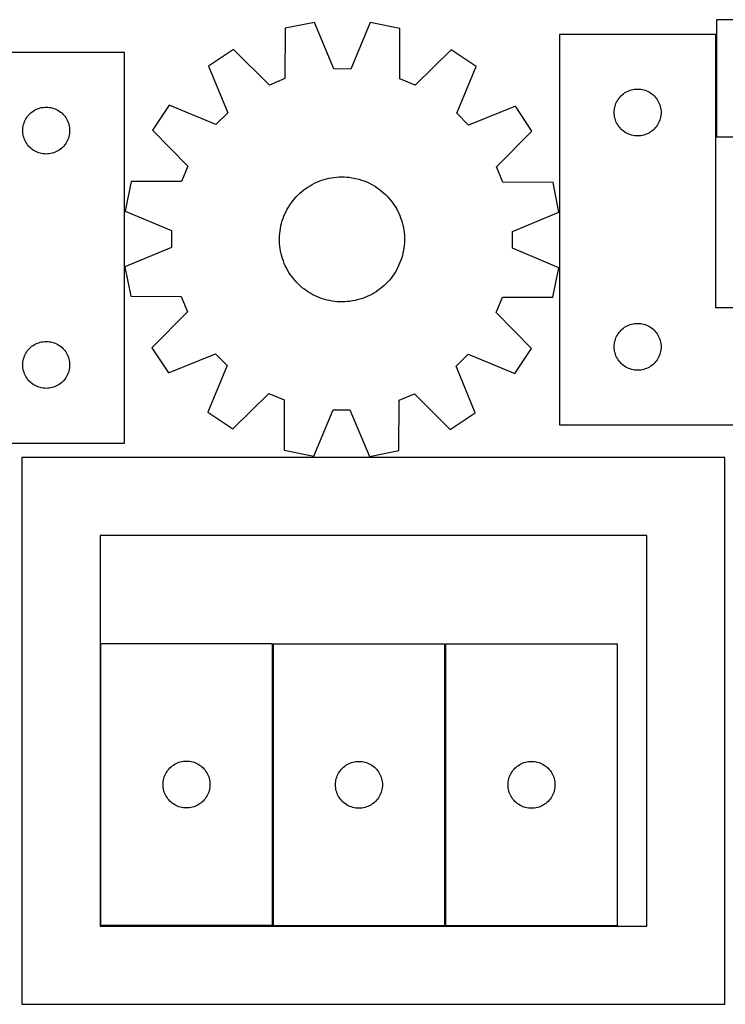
# Model space of a CAD drawing. Header units: millimetres. Extents: x 7 to 1243, y 7 to 2493.
# Tile 19 of 21: x 549 to 820, y 2115 to 2493. Entities that reach past the tile are written whole.
import ezdxf

# ---------------------------------------------------------------- set-up
doc = ezdxf.new("R2010")
doc.units = ezdxf.units.MM
doc.layers.add('CUT', color=7, linetype='CONTINUOUS', true_color=0x000000)

msp = doc.modelspace()

# ---------------------------------------------------------------- linework, layer by layer
at = {"layer": 'CUT'}
for p, q in [((662.156224, 2492.378177), (650.836878, 2490.151549)), ((669.59501, 2474.486646), (662.156224, 2492.378177)), ((683.539384, 2492.332856), (676.024824, 2474.473018)), ((694.84919, 2490.058266), (683.539384, 2492.332856)), ((996.457941, 2493.419501), (816.457941, 2493.419501)), ((816.457941, 2493.419501), (816.457941, 2448.419501)), ((650.836878, 2490.151549), (650.728993, 2470.775513)), ((694.87494, 2470.681947), (694.84919, 2490.058266)), ((816.220456, 2487.788882), (756.220456, 2487.788882)), ((756.220456, 2487.788882), (756.220456, 2337.788882)), ((816.220456, 2382.788882), (816.220456, 2487.788882)), ((589.08227, 2480.823797), (409.08227, 2480.823797)), ((589.08227, 2330.823797), (589.08227, 2480.823797)), ((631.06407, 2482.010439), (621.458451, 2475.621576)), ((644.783405, 2468.32752), (631.06407, 2482.010439)), ((714.587311, 2481.833414), (700.810098, 2468.208773)), ((724.165761, 2475.403891), (714.587311, 2481.833414)), ((621.458451, 2475.621576), (628.773667, 2457.679167)), ((676.024824, 2474.473018), (669.59501, 2474.486646)), ((716.774555, 2457.492652), (724.165761, 2475.403891)), ((650.728993, 2470.775513), (644.783405, 2468.32752)), ((700.810098, 2468.208773), (694.87494, 2470.681947)), ((781.720456, 2465.58311), (782.239858, 2465.860736)), ((782.239858, 2465.860736), (782.776306, 2466.103798)), ((782.776306, 2466.103798), (783.327501, 2466.311253)), ((783.327501, 2466.311253), (783.891085, 2466.482214)), ((783.891085, 2466.482214), (784.464644, 2466.615949)), ((784.464644, 2466.615949), (785.045721, 2466.711886)), ((785.045721, 2466.711886), (785.631828, 2466.769612)), ((785.631828, 2466.769612), (786.220456, 2466.788882)), ((786.220456, 2466.788882), (786.809085, 2466.769612)), ((786.809085, 2466.769612), (787.395192, 2466.711886)), ((787.395192, 2466.711886), (787.976269, 2466.615949)), ((787.976269, 2466.615949), (788.549828, 2466.482214)), ((788.549828, 2466.482214), (789.113412, 2466.311253)), ((789.113412, 2466.311253), (789.664607, 2466.103798)), ((789.664607, 2466.103798), (790.201055, 2465.860736)), ((790.201055, 2465.860736), (790.720456, 2465.58311)), ((778.148602, 2461.76948), (778.426228, 2462.288882)), ((778.426228, 2462.288882), (778.73723, 2462.789014)), ((778.73723, 2462.789014), (779.080276, 2463.267735)), ((779.080276, 2463.267735), (779.453898, 2463.722994)), ((779.453898, 2463.722994), (779.856495, 2464.152843)), ((779.856495, 2464.152843), (780.286344, 2464.55544)), ((780.286344, 2464.55544), (780.741604, 2464.929062)), ((780.741604, 2464.929062), (781.220324, 2465.272108)), ((781.220324, 2465.272108), (781.720456, 2465.58311)), ((790.720456, 2465.58311), (791.220589, 2465.272108)), ((791.220589, 2465.272108), (791.699309, 2464.929062)), ((791.699309, 2464.929062), (792.154569, 2464.55544)), ((792.154569, 2464.55544), (792.584417, 2464.152843)), ((792.584417, 2464.152843), (792.987015, 2463.722994)), ((792.987015, 2463.722994), (793.360637, 2463.267735)), ((793.360637, 2463.267735), (793.703683, 2462.789014)), ((793.703683, 2462.789014), (794.014685, 2462.288882)), ((794.014685, 2462.288882), (794.292311, 2461.76948)), ((553.603417, 2457.963978), (554.082138, 2458.307024)), ((554.082138, 2458.307024), (554.58227, 2458.618026)), ((554.58227, 2458.618026), (555.101672, 2458.895652)), ((555.101672, 2458.895652), (555.638119, 2459.138713)), ((555.638119, 2459.138713), (556.189315, 2459.346169)), ((556.189315, 2459.346169), (556.752898, 2459.51713)), ((556.752898, 2459.51713), (557.326457, 2459.650865)), ((557.326457, 2459.650865), (557.907534, 2459.746801)), ((557.907534, 2459.746801), (558.493642, 2459.804528)), ((558.493642, 2459.804528), (559.08227, 2459.823797)), ((559.08227, 2459.823797), (559.670898, 2459.804528)), ((559.670898, 2459.804528), (560.257006, 2459.746801)), ((560.257006, 2459.746801), (560.838083, 2459.650865)), ((560.838083, 2459.650865), (561.411641, 2459.51713)), ((561.411641, 2459.51713), (561.975225, 2459.346169)), ((561.975225, 2459.346169), (562.526421, 2459.138713)), ((562.526421, 2459.138713), (563.062868, 2458.895652)), ((563.062868, 2458.895652), (563.58227, 2458.618026)), ((563.58227, 2458.618026), (564.082402, 2458.307024)), ((564.082402, 2458.307024), (564.561123, 2457.963978)), ((606.306227, 2460.533445), (599.876704, 2450.954995)), ((624.217466, 2453.142239), (606.306227, 2460.533445)), ((739.253892, 2460.251667), (721.311483, 2452.936451)), ((745.642755, 2450.646048), (739.253892, 2460.251667)), ((777.220456, 2457.788882), (777.239726, 2458.37751)), ((777.239726, 2458.37751), (777.297453, 2458.963618)), ((777.297453, 2458.963618), (777.393389, 2459.544695)), ((777.393389, 2459.544695), (777.527124, 2460.118253)), ((777.527124, 2460.118253), (777.698085, 2460.681837)), ((777.698085, 2460.681837), (777.905541, 2461.233033)), ((777.905541, 2461.233033), (778.148602, 2461.76948)), ((794.292311, 2461.76948), (794.535372, 2461.233033)), ((794.535372, 2461.233033), (794.742828, 2460.681837)), ((794.742828, 2460.681837), (794.913789, 2460.118253)), ((794.913789, 2460.118253), (795.047524, 2459.544695)), ((795.047524, 2459.544695), (795.14346, 2458.963618)), ((795.14346, 2458.963618), (795.201187, 2458.37751)), ((795.201187, 2458.37751), (795.220456, 2457.788882)), ((550.767354, 2454.267948), (551.010415, 2454.804396)), ((551.010415, 2454.804396), (551.288041, 2455.323797)), ((551.288041, 2455.323797), (551.599043, 2455.82393)), ((551.599043, 2455.82393), (551.94209, 2456.30265)), ((551.94209, 2456.30265), (552.315712, 2456.75791)), ((552.315712, 2456.75791), (552.718309, 2457.187759)), ((552.718309, 2457.187759), (553.148157, 2457.590356)), ((553.148157, 2457.590356), (553.603417, 2457.963978)), ((564.561123, 2457.963978), (565.016382, 2457.590356)), ((565.016382, 2457.590356), (565.446231, 2457.187759)), ((565.446231, 2457.187759), (565.848828, 2456.75791)), ((565.848828, 2456.75791), (566.22245, 2456.30265)), ((566.22245, 2456.30265), (566.565496, 2455.82393)), ((566.565496, 2455.82393), (566.876498, 2455.323797)), ((566.876498, 2455.323797), (567.154124, 2454.804396)), ((567.154124, 2454.804396), (567.397186, 2454.267948)), ((628.773667, 2457.679167), (624.217466, 2453.142239)), ((721.311483, 2452.936451), (716.774555, 2457.492652)), ((777.239726, 2457.200254), (777.220456, 2457.788882)), ((777.297453, 2456.614146), (777.239726, 2457.200254)), ((777.393389, 2456.033069), (777.297453, 2456.614146)), ((777.527124, 2455.45951), (777.393389, 2456.033069)), ((777.698085, 2454.895927), (777.527124, 2455.45951)), ((777.905541, 2454.344731), (777.698085, 2454.895927)), ((778.148602, 2453.808284), (777.905541, 2454.344731)), ((794.535372, 2454.344731), (794.292311, 2453.808284)), ((794.742828, 2454.895927), (794.535372, 2454.344731)), ((794.913789, 2455.45951), (794.742828, 2454.895927)), ((795.047524, 2456.033069), (794.913789, 2455.45951)), ((795.14346, 2456.614146), (795.047524, 2456.033069)), ((795.201187, 2457.200254), (795.14346, 2456.614146)), ((795.220456, 2457.788882), (795.201187, 2457.200254)), ((550.08227, 2450.823797), (550.101539, 2451.412426)), ((550.101539, 2450.235169), (550.08227, 2450.823797)), ((550.101539, 2451.412426), (550.159266, 2451.998533)), ((550.159266, 2451.998533), (550.255202, 2452.57961)), ((550.255202, 2452.57961), (550.388937, 2453.153169)), ((550.388937, 2453.153169), (550.559899, 2453.716753)), ((550.559899, 2453.716753), (550.767354, 2454.267948)), ((567.397186, 2454.267948), (567.604641, 2453.716753)), ((567.604641, 2453.716753), (567.775602, 2453.153169)), ((567.775602, 2453.153169), (567.909337, 2452.57961)), ((567.909337, 2452.57961), (568.005274, 2451.998533)), ((568.005274, 2451.998533), (568.063, 2451.412426)), ((568.063, 2451.412426), (568.08227, 2450.823797)), ((568.08227, 2450.823797), (568.063, 2450.235169)), ((599.876704, 2450.954995), (613.501345, 2437.177782)), ((731.959836, 2436.926713), (745.642755, 2450.646048)), ((778.426228, 2453.288882), (778.148602, 2453.808284)), ((778.73723, 2452.78875), (778.426228, 2453.288882)), ((779.080276, 2452.310029), (778.73723, 2452.78875)), ((779.453898, 2451.854769), (779.080276, 2452.310029)), ((779.856495, 2451.424921), (779.453898, 2451.854769)), ((780.286344, 2451.022324), (779.856495, 2451.424921)), ((780.741604, 2450.648702), (780.286344, 2451.022324)), ((781.220324, 2450.305655), (780.741604, 2450.648702)), ((791.699309, 2450.648702), (791.220589, 2450.305655)), ((792.154569, 2451.022324), (791.699309, 2450.648702)), ((792.584417, 2451.424921), (792.154569, 2451.022324)), ((792.987015, 2451.854769), (792.584417, 2451.424921)), ((793.360637, 2452.310029), (792.987015, 2451.854769)), ((793.703683, 2452.78875), (793.360637, 2452.310029)), ((794.014685, 2453.288882), (793.703683, 2452.78875)), ((794.292311, 2453.808284), (794.014685, 2453.288882)), ((550.159266, 2449.649062), (550.101539, 2450.235169)), ((550.255202, 2449.067985), (550.159266, 2449.649062)), ((550.388937, 2448.494426), (550.255202, 2449.067985)), ((550.559899, 2447.930842), (550.388937, 2448.494426)), ((550.767354, 2447.379647), (550.559899, 2447.930842)), ((551.010415, 2446.843199), (550.767354, 2447.379647)), ((551.288041, 2446.323797), (551.010415, 2446.843199)), ((567.154124, 2446.843199), (566.876498, 2446.323797)), ((567.397186, 2447.379647), (567.154124, 2446.843199)), ((567.604641, 2447.930842), (567.397186, 2447.379647)), ((567.775602, 2448.494426), (567.604641, 2447.930842)), ((567.909337, 2449.067985), (567.775602, 2448.494426)), ((568.005274, 2449.649062), (567.909337, 2449.067985)), ((568.063, 2450.235169), (568.005274, 2449.649062)), ((781.720456, 2449.994653), (781.220324, 2450.305655)), ((782.239858, 2449.717027), (781.720456, 2449.994653)), ((782.776306, 2449.473966), (782.239858, 2449.717027)), ((783.327501, 2449.266511), (782.776306, 2449.473966)), ((783.891085, 2449.095549), (783.327501, 2449.266511)), ((784.464644, 2448.961814), (783.891085, 2449.095549)), ((785.045721, 2448.865878), (784.464644, 2448.961814)), ((785.631828, 2448.808152), (785.045721, 2448.865878)), ((786.220456, 2448.788882), (785.631828, 2448.808152)), ((786.809085, 2448.808152), (786.220456, 2448.788882)), ((787.395192, 2448.865878), (786.809085, 2448.808152)), ((787.976269, 2448.961814), (787.395192, 2448.865878)), ((788.549828, 2449.095549), (787.976269, 2448.961814)), ((789.113412, 2449.266511), (788.549828, 2449.095549)), ((789.664607, 2449.473966), (789.113412, 2449.266511)), ((790.201055, 2449.717027), (789.664607, 2449.473966)), ((790.720456, 2449.994653), (790.201055, 2449.717027)), ((791.220589, 2450.305655), (790.720456, 2449.994653)), ((816.457941, 2448.419501), (936.457941, 2448.419501)), ((551.599043, 2445.823665), (551.288041, 2446.323797)), ((551.94209, 2445.344945), (551.599043, 2445.823665)), ((552.315712, 2444.889685), (551.94209, 2445.344945)), ((552.718309, 2444.459836), (552.315712, 2444.889685)), ((553.148157, 2444.057239), (552.718309, 2444.459836)), ((553.603417, 2443.683617), (553.148157, 2444.057239)), ((554.082138, 2443.340571), (553.603417, 2443.683617)), ((554.58227, 2443.029569), (554.082138, 2443.340571)), ((555.101672, 2442.751943), (554.58227, 2443.029569)), ((563.58227, 2443.029569), (563.062868, 2442.751943)), ((564.082402, 2443.340571), (563.58227, 2443.029569)), ((564.561123, 2443.683617), (564.082402, 2443.340571)), ((565.016382, 2444.057239), (564.561123, 2443.683617)), ((565.446231, 2444.459836), (565.016382, 2444.057239)), ((565.848828, 2444.889685), (565.446231, 2444.459836)), ((566.22245, 2445.344945), (565.848828, 2444.889685)), ((566.565496, 2445.823665), (566.22245, 2445.344945)), ((566.876498, 2446.323797), (566.565496, 2445.823665)), ((555.638119, 2442.508882), (555.101672, 2442.751943)), ((556.189315, 2442.301426), (555.638119, 2442.508882)), ((556.752898, 2442.130465), (556.189315, 2442.301426)), ((557.326457, 2441.99673), (556.752898, 2442.130465)), ((557.907534, 2441.900794), (557.326457, 2441.99673)), ((558.493642, 2441.843067), (557.907534, 2441.900794)), ((559.08227, 2441.823797), (558.493642, 2441.843067)), ((559.670898, 2441.843067), (559.08227, 2441.823797)), ((560.257006, 2441.900794), (559.670898, 2441.843067)), ((560.838083, 2441.99673), (560.257006, 2441.900794)), ((561.411641, 2442.130465), (560.838083, 2441.99673)), ((561.975225, 2442.301426), (561.411641, 2442.130465)), ((562.526421, 2442.508882), (561.975225, 2442.301426)), ((563.062868, 2442.751943), (562.526421, 2442.508882)), ((613.501345, 2437.177782), (611.028171, 2431.242624)), ((734.407829, 2430.981125), (731.959836, 2436.926713)), ((663.917153, 2431.385408), (664.835921, 2431.723877)), ((664.835921, 2431.723877), (665.767729, 2432.024589)), ((665.767729, 2432.024589), (666.711028, 2432.287044)), ((666.711028, 2432.287044), (667.664247, 2432.510805)), ((667.664247, 2432.510805), (668.6258, 2432.695498)), ((668.6258, 2432.695498), (669.594085, 2432.840818)), ((669.594085, 2432.840818), (670.567493, 2432.946522)), ((670.567493, 2432.946522), (671.544401, 2433.012434)), ((671.544401, 2433.012434), (672.523186, 2433.038445)), ((672.523186, 2433.038445), (673.502216, 2433.02451)), ((673.502216, 2433.02451), (674.479864, 2432.970654)), ((674.479864, 2432.970654), (675.454501, 2432.876966)), ((675.454501, 2432.876966), (676.424506, 2432.743602)), ((676.424506, 2432.743602), (677.388263, 2432.570783)), ((677.388263, 2432.570783), (678.34417, 2432.358798)), ((678.34417, 2432.358798), (679.290635, 2432.108)), ((679.290635, 2432.108), (680.226082, 2431.818805)), ((680.226082, 2431.818805), (681.148955, 2431.491695)), ((591.651852, 2431.216874), (589.377262, 2419.907068)), ((611.028171, 2431.242624), (591.651852, 2431.216874)), ((657.214281, 2427.398725), (657.976016, 2428.013912)), ((657.976016, 2428.013912), (658.762209, 2428.597518)), ((658.762209, 2428.597518), (659.571552, 2429.14857)), ((659.571552, 2429.14857), (660.402699, 2429.666152)), ((660.402699, 2429.666152), (661.254265, 2430.149401)), ((661.254265, 2430.149401), (662.124834, 2430.597514)), ((662.124834, 2430.597514), (663.012956, 2431.009745)), ((663.012956, 2431.009745), (663.917153, 2431.385408)), ((681.148955, 2431.491695), (682.057717, 2431.127215)), ((682.057717, 2431.127215), (682.950857, 2430.725971)), ((682.950857, 2430.725971), (683.826887, 2430.288631)), ((683.826887, 2430.288631), (684.68435, 2429.815923)), ((684.68435, 2429.815923), (685.521818, 2429.308634)), ((685.521818, 2429.308634), (686.337897, 2428.767607)), ((686.337897, 2428.767607), (687.13123, 2428.193745)), ((687.13123, 2428.193745), (687.900495, 2427.588)), ((753.783865, 2430.87324), (734.407829, 2430.981125)), ((756.010493, 2419.553894), (753.783865, 2430.87324)), ((653.815322, 2423.886636), (654.436632, 2424.643385)), ((654.436632, 2424.643385), (655.088292, 2425.374162)), ((655.088292, 2425.374162), (655.769217, 2426.07775)), ((655.769217, 2426.07775), (656.478273, 2426.752979)), ((656.478273, 2426.752979), (657.214281, 2427.398725)), ((687.900495, 2427.588), (688.644413, 2426.951383)), ((688.644413, 2426.951383), (689.361745, 2426.284952)), ((689.361745, 2426.284952), (690.051297, 2425.589817)), ((690.051297, 2425.589817), (690.711922, 2424.867134)), ((690.711922, 2424.867134), (691.34252, 2424.118107)), ((691.34252, 2424.118107), (691.942041, 2423.343982)), ((651.198349, 2419.758787), (651.653468, 2420.625713)), ((651.653468, 2420.625713), (652.143569, 2421.473355)), ((652.143569, 2421.473355), (652.667836, 2422.300301)), ((652.667836, 2422.300301), (653.225396, 2423.105174)), ((653.225396, 2423.105174), (653.815322, 2423.886636)), ((691.942041, 2423.343982), (692.509488, 2422.546048)), ((692.509488, 2422.546048), (693.043916, 2421.725632)), ((693.043916, 2421.725632), (693.544435, 2420.884101)), ((693.544435, 2420.884101), (694.010214, 2420.022854)), ((589.377262, 2419.907068), (607.2371, 2412.392508)), ((649.741945, 2416.127517), (650.050161, 2417.056871)), ((650.050161, 2417.056871), (650.396028, 2417.972879)), ((650.396028, 2417.972879), (650.77897, 2418.874018)), ((650.77897, 2418.874018), (651.198349, 2419.758787)), ((694.010214, 2420.022854), (694.440475, 2419.143326)), ((694.440475, 2419.143326), (694.834504, 2418.24698)), ((694.834504, 2418.24698), (695.191644, 2417.335308)), ((695.191644, 2417.335308), (695.511301, 2416.409827)), ((738.118962, 2412.115108), (756.010493, 2419.553894)), ((648.894887, 2412.307868), (649.04801, 2413.27495)), ((649.04801, 2413.27495), (649.240452, 2414.234982)), ((649.240452, 2414.234982), (649.471892, 2415.186366)), ((649.471892, 2415.186366), (649.741945, 2416.127517)), ((695.511301, 2416.409827), (695.792944, 2415.472078)), ((695.792944, 2415.472078), (696.036102, 2414.523622)), ((696.036102, 2414.523622), (696.240372, 2413.566037)), ((696.240372, 2413.566037), (696.405413, 2412.600917)), ((607.2371, 2412.392508), (607.223472, 2405.962694)), ((648.673648, 2409.380456), (648.70755, 2410.358999)), ((648.679687, 2408.401345), (648.673648, 2409.380456)), ((648.70755, 2410.358999), (648.781337, 2411.335344)), ((648.781337, 2411.335344), (648.894887, 2412.307868)), ((696.405413, 2412.600917), (696.530951, 2411.629868)), ((696.530951, 2411.629868), (696.616777, 2410.654507)), ((696.616777, 2410.654507), (696.662747, 2409.676457)), ((696.662747, 2409.676457), (696.668787, 2408.697346)), ((738.105335, 2405.685294), (738.118962, 2412.115108)), ((607.223472, 2405.962694), (589.331941, 2398.523908)), ((648.725658, 2407.423295), (648.679687, 2408.401345)), ((648.811483, 2406.447934), (648.725658, 2407.423295)), ((648.937021, 2405.476885), (648.811483, 2406.447934)), ((649.102063, 2404.511765), (648.937021, 2405.476885)), ((696.447547, 2405.769935), (696.294424, 2404.802852)), ((696.561097, 2406.742458), (696.447547, 2405.769935)), ((696.634884, 2407.718803), (696.561097, 2406.742458)), ((696.668787, 2408.697346), (696.634884, 2407.718803)), ((755.965172, 2398.170734), (738.105335, 2405.685294)), ((649.306332, 2403.55418), (649.102063, 2404.511765)), ((649.549491, 2402.605724), (649.306332, 2403.55418)), ((649.831133, 2401.667975), (649.549491, 2402.605724)), ((650.15079, 2400.742495), (649.831133, 2401.667975)), ((695.600489, 2401.950285), (695.292273, 2401.020931)), ((695.870542, 2402.891437), (695.600489, 2401.950285)), ((696.101982, 2403.84282), (695.870542, 2402.891437)), ((696.294424, 2404.802852), (696.101982, 2403.84282)), ((589.331941, 2398.523908), (591.558569, 2387.204562)), ((650.50793, 2399.830822), (650.15079, 2400.742495)), ((650.901959, 2398.934476), (650.50793, 2399.830822)), ((651.332221, 2398.054948), (650.901959, 2398.934476)), ((651.797999, 2397.193701), (651.332221, 2398.054948)), ((694.144085, 2398.319016), (693.688966, 2397.452089)), ((694.563464, 2399.203785), (694.144085, 2398.319016)), ((694.946406, 2400.104923), (694.563464, 2399.203785)), ((695.292273, 2401.020931), (694.946406, 2400.104923)), ((753.690582, 2386.860928), (755.965172, 2398.170734)), ((652.298518, 2396.35217), (651.797999, 2397.193701)), ((652.832946, 2395.531754), (652.298518, 2396.35217)), ((653.400393, 2394.73382), (652.832946, 2395.531754)), ((653.999915, 2393.959695), (653.400393, 2394.73382)), ((654.630512, 2393.210668), (653.999915, 2393.959695)), ((691.527112, 2394.191166), (690.905802, 2393.434417)), ((692.117038, 2394.972628), (691.527112, 2394.191166)), ((692.674599, 2395.777501), (692.117038, 2394.972628)), ((693.198866, 2396.604447), (692.674599, 2395.777501)), ((693.688966, 2397.452089), (693.198866, 2396.604447)), ((655.291137, 2392.487985), (654.630512, 2393.210668)), ((655.980689, 2391.79285), (655.291137, 2392.487985)), ((656.698021, 2391.126419), (655.980689, 2391.79285)), ((657.441939, 2390.489802), (656.698021, 2391.126419)), ((658.211204, 2389.884058), (657.441939, 2390.489802)), ((687.366419, 2390.06389), (686.580225, 2389.480284)), ((688.128153, 2390.679077), (687.366419, 2390.06389)), ((688.864161, 2391.324823), (688.128153, 2390.679077)), ((689.573217, 2392.000052), (688.864161, 2391.324823)), ((690.254142, 2392.70364), (689.573217, 2392.000052)), ((690.905802, 2393.434417), (690.254142, 2392.70364)), ((591.558569, 2387.204562), (610.934606, 2387.096677)), ((610.934606, 2387.096677), (613.382598, 2381.151089)), ((659.004537, 2389.310195), (658.211204, 2389.884058)), ((659.820616, 2388.769169), (659.004537, 2389.310195)), ((660.658084, 2388.261879), (659.820616, 2388.769169)), ((661.515547, 2387.789171), (660.658084, 2388.261879)), ((662.391577, 2387.351831), (661.515547, 2387.789171)), ((663.284717, 2386.950587), (662.391577, 2387.351831)), ((664.193479, 2386.586107), (663.284717, 2386.950587)), ((665.116352, 2386.258997), (664.193479, 2386.586107)), ((680.506514, 2386.353925), (679.574705, 2386.053213)), ((681.425281, 2386.692394), (680.506514, 2386.353925)), ((682.329478, 2387.068057), (681.425281, 2386.692394)), ((683.2176, 2387.480288), (682.329478, 2387.068057)), ((684.088169, 2387.928401), (683.2176, 2387.480288)), ((684.939735, 2388.411651), (684.088169, 2387.928401)), ((685.770882, 2388.929232), (684.939735, 2388.411651)), ((686.580225, 2389.480284), (685.770882, 2388.929232)), ((731.841089, 2380.90002), (734.314263, 2386.835178)), ((734.314263, 2386.835178), (753.690582, 2386.860928)), ((666.051799, 2385.969802), (665.116352, 2386.258997)), ((666.998264, 2385.719004), (666.051799, 2385.969802)), ((667.954171, 2385.507019), (666.998264, 2385.719004)), ((668.917928, 2385.334201), (667.954171, 2385.507019)), ((669.887933, 2385.200836), (668.917928, 2385.334201)), ((670.86257, 2385.107148), (669.887933, 2385.200836)), ((671.840218, 2385.053292), (670.86257, 2385.107148)), ((672.819249, 2385.039358), (671.840218, 2385.053292)), ((673.798033, 2385.065368), (672.819249, 2385.039358)), ((674.774942, 2385.13128), (673.798033, 2385.065368)), ((675.748349, 2385.236984), (674.774942, 2385.13128)), ((676.716635, 2385.382304), (675.748349, 2385.236984)), ((677.678187, 2385.566998), (676.716635, 2385.382304)), ((678.631406, 2385.790758), (677.678187, 2385.566998)), ((679.574705, 2386.053213), (678.631406, 2385.790758)), ((936.220456, 2382.788882), (816.220456, 2382.788882)), ((613.382598, 2381.151089), (599.69968, 2367.431754)), ((745.46573, 2367.122807), (731.841089, 2380.90002)), ((780.286344, 2374.55544), (780.741604, 2374.929062)), ((780.741604, 2374.929062), (781.220324, 2375.272108)), ((781.220324, 2375.272108), (781.720456, 2375.58311)), ((781.720456, 2375.58311), (782.239858, 2375.860736)), ((782.239858, 2375.860736), (782.776306, 2376.103798)), ((782.776306, 2376.103798), (783.327501, 2376.311253)), ((783.327501, 2376.311253), (783.891085, 2376.482214)), ((783.891085, 2376.482214), (784.464644, 2376.615949)), ((784.464644, 2376.615949), (785.045721, 2376.711886)), ((785.045721, 2376.711886), (785.631828, 2376.769612)), ((785.631828, 2376.769612), (786.220456, 2376.788882)), ((786.220456, 2376.788882), (786.809085, 2376.769612)), ((786.809085, 2376.769612), (787.395192, 2376.711886)), ((787.395192, 2376.711886), (787.976269, 2376.615949)), ((787.976269, 2376.615949), (788.549828, 2376.482214)), ((788.549828, 2376.482214), (789.113412, 2376.311253)), ((789.113412, 2376.311253), (789.664607, 2376.103798)), ((789.664607, 2376.103798), (790.201055, 2375.860736)), ((790.201055, 2375.860736), (790.720456, 2375.58311)), ((790.720456, 2375.58311), (791.220589, 2375.272108)), ((791.220589, 2375.272108), (791.699309, 2374.929062)), ((791.699309, 2374.929062), (792.154569, 2374.55544)), ((777.698085, 2370.681837), (777.905541, 2371.233033)), ((777.905541, 2371.233033), (778.148602, 2371.76948)), ((778.148602, 2371.76948), (778.426228, 2372.288882)), ((778.426228, 2372.288882), (778.73723, 2372.789014)), ((778.73723, 2372.789014), (779.080276, 2373.267735)), ((779.080276, 2373.267735), (779.453898, 2373.722994)), ((779.453898, 2373.722994), (779.856495, 2374.152843)), ((779.856495, 2374.152843), (780.286344, 2374.55544)), ((792.154569, 2374.55544), (792.584417, 2374.152843)), ((792.584417, 2374.152843), (792.987015, 2373.722994)), ((792.987015, 2373.722994), (793.360637, 2373.267735)), ((793.360637, 2373.267735), (793.703683, 2372.789014)), ((793.703683, 2372.789014), (794.014685, 2372.288882)), ((794.014685, 2372.288882), (794.292311, 2371.76948)), ((794.292311, 2371.76948), (794.535372, 2371.233033)), ((794.535372, 2371.233033), (794.742828, 2370.681837)), ((552.718309, 2367.187759), (553.148157, 2367.590356)), ((553.148157, 2367.590356), (553.603417, 2367.963978)), ((553.603417, 2367.963978), (554.082138, 2368.307024)), ((554.082138, 2368.307024), (554.58227, 2368.618026)), ((554.58227, 2368.618026), (555.101672, 2368.895652)), ((555.101672, 2368.895652), (555.638119, 2369.138713)), ((555.638119, 2369.138713), (556.189315, 2369.346169)), ((556.189315, 2369.346169), (556.752898, 2369.51713)), ((556.752898, 2369.51713), (557.326457, 2369.650865)), ((557.326457, 2369.650865), (557.907534, 2369.746801)), ((557.907534, 2369.746801), (558.493642, 2369.804528)), ((558.493642, 2369.804528), (559.08227, 2369.823797)), ((559.08227, 2369.823797), (559.670898, 2369.804528)), ((559.670898, 2369.804528), (560.257006, 2369.746801)), ((560.257006, 2369.746801), (560.838083, 2369.650865)), ((560.838083, 2369.650865), (561.411641, 2369.51713)), ((561.411641, 2369.51713), (561.975225, 2369.346169)), ((561.975225, 2369.346169), (562.526421, 2369.138713)), ((562.526421, 2369.138713), (563.062868, 2368.895652)), ((563.062868, 2368.895652), (563.58227, 2368.618026)), ((563.58227, 2368.618026), (564.082402, 2368.307024)), ((564.082402, 2368.307024), (564.561123, 2367.963978)), ((564.561123, 2367.963978), (565.016382, 2367.590356)), ((565.016382, 2367.590356), (565.446231, 2367.187759)), ((599.69968, 2367.431754), (606.088542, 2357.826135)), ((777.220456, 2367.788882), (777.239726, 2368.37751)), ((777.239726, 2367.200254), (777.220456, 2367.788882)), ((777.239726, 2368.37751), (777.297453, 2368.963618)), ((777.297453, 2368.963618), (777.393389, 2369.544695)), ((777.393389, 2369.544695), (777.527124, 2370.118253)), ((777.527124, 2370.118253), (777.698085, 2370.681837)), ((794.742828, 2370.681837), (794.913789, 2370.118253)), ((794.913789, 2370.118253), (795.047524, 2369.544695)), ((795.047524, 2369.544695), (795.14346, 2368.963618)), ((795.14346, 2368.963618), (795.201187, 2368.37751)), ((795.201187, 2368.37751), (795.220456, 2367.788882)), ((795.220456, 2367.788882), (795.201187, 2367.200254)), ((550.388937, 2363.153169), (550.559899, 2363.716753)), ((550.559899, 2363.716753), (550.767354, 2364.267948)), ((550.767354, 2364.267948), (551.010415, 2364.804396)), ((551.010415, 2364.804396), (551.288041, 2365.323797)), ((551.288041, 2365.323797), (551.599043, 2365.82393)), ((551.599043, 2365.82393), (551.94209, 2366.30265)), ((551.94209, 2366.30265), (552.315712, 2366.75791)), ((552.315712, 2366.75791), (552.718309, 2367.187759)), ((565.446231, 2367.187759), (565.848828, 2366.75791)), ((565.848828, 2366.75791), (566.22245, 2366.30265)), ((566.22245, 2366.30265), (566.565496, 2365.82393)), ((566.565496, 2365.82393), (566.876498, 2365.323797)), ((566.876498, 2365.323797), (567.154124, 2364.804396)), ((567.154124, 2364.804396), (567.397186, 2364.267948)), ((567.397186, 2364.267948), (567.604641, 2363.716753)), ((567.604641, 2363.716753), (567.775602, 2363.153169)), ((606.088542, 2357.826135), (624.030951, 2365.141351)), ((624.030951, 2365.141351), (628.567879, 2360.58515)), ((716.568767, 2360.398635), (721.124968, 2364.935563)), ((721.124968, 2364.935563), (739.036207, 2357.544357)), ((739.036207, 2357.544357), (745.46573, 2367.122807)), ((777.297453, 2366.614146), (777.239726, 2367.200254)), ((777.393389, 2366.033069), (777.297453, 2366.614146)), ((777.527124, 2365.45951), (777.393389, 2366.033069)), ((777.698085, 2364.895927), (777.527124, 2365.45951)), ((777.905541, 2364.344731), (777.698085, 2364.895927)), ((778.148602, 2363.808284), (777.905541, 2364.344731)), ((778.426228, 2363.288882), (778.148602, 2363.808284)), ((794.292311, 2363.808284), (794.014685, 2363.288882)), ((794.535372, 2364.344731), (794.292311, 2363.808284)), ((794.742828, 2364.895927), (794.535372, 2364.344731)), ((794.913789, 2365.45951), (794.742828, 2364.895927)), ((795.047524, 2366.033069), (794.913789, 2365.45951)), ((795.14346, 2366.614146), (795.047524, 2366.033069)), ((795.201187, 2367.200254), (795.14346, 2366.614146)), ((550.08227, 2360.823797), (550.101539, 2361.412426)), ((550.101539, 2360.235169), (550.08227, 2360.823797)), ((550.101539, 2361.412426), (550.159266, 2361.998533)), ((550.159266, 2359.649062), (550.101539, 2360.235169)), ((550.159266, 2361.998533), (550.255202, 2362.57961)), ((550.255202, 2362.57961), (550.388937, 2363.153169)), ((567.775602, 2363.153169), (567.909337, 2362.57961)), ((567.909337, 2362.57961), (568.005274, 2361.998533)), ((568.005274, 2361.998533), (568.063, 2361.412426)), ((568.063, 2360.235169), (568.005274, 2359.649062)), ((568.063, 2361.412426), (568.08227, 2360.823797)), ((568.08227, 2360.823797), (568.063, 2360.235169)), ((628.567879, 2360.58515), (621.176673, 2342.673911)), ((723.883983, 2342.456226), (716.568767, 2360.398635)), ((778.73723, 2362.78875), (778.426228, 2363.288882)), ((779.080276, 2362.310029), (778.73723, 2362.78875)), ((779.453898, 2361.854769), (779.080276, 2362.310029)), ((779.856495, 2361.424921), (779.453898, 2361.854769)), ((780.286344, 2361.022324), (779.856495, 2361.424921)), ((780.741604, 2360.648702), (780.286344, 2361.022324)), ((781.220324, 2360.305655), (780.741604, 2360.648702)), ((781.720456, 2359.994653), (781.220324, 2360.305655)), ((782.239858, 2359.717027), (781.720456, 2359.994653)), ((790.720456, 2359.994653), (790.201055, 2359.717027)), ((791.220589, 2360.305655), (790.720456, 2359.994653)), ((791.699309, 2360.648702), (791.220589, 2360.305655)), ((792.154569, 2361.022324), (791.699309, 2360.648702)), ((792.584417, 2361.424921), (792.154569, 2361.022324)), ((792.987015, 2361.854769), (792.584417, 2361.424921)), ((793.360637, 2362.310029), (792.987015, 2361.854769)), ((793.703683, 2362.78875), (793.360637, 2362.310029)), ((794.014685, 2363.288882), (793.703683, 2362.78875)), ((550.255202, 2359.067985), (550.159266, 2359.649062)), ((550.388937, 2358.494426), (550.255202, 2359.067985)), ((550.559899, 2357.930842), (550.388937, 2358.494426)), ((550.767354, 2357.379647), (550.559899, 2357.930842)), ((551.010415, 2356.843199), (550.767354, 2357.379647)), ((551.288041, 2356.323797), (551.010415, 2356.843199)), ((551.599043, 2355.823665), (551.288041, 2356.323797)), ((566.876498, 2356.323797), (566.565496, 2355.823665)), ((567.154124, 2356.843199), (566.876498, 2356.323797)), ((567.397186, 2357.379647), (567.154124, 2356.843199)), ((567.604641, 2357.930842), (567.397186, 2357.379647)), ((567.775602, 2358.494426), (567.604641, 2357.930842)), ((567.909337, 2359.067985), (567.775602, 2358.494426)), ((568.005274, 2359.649062), (567.909337, 2359.067985)), ((782.776306, 2359.473966), (782.239858, 2359.717027)), ((783.327501, 2359.266511), (782.776306, 2359.473966)), ((783.891085, 2359.095549), (783.327501, 2359.266511)), ((784.464644, 2358.961814), (783.891085, 2359.095549)), ((785.045721, 2358.865878), (784.464644, 2358.961814)), ((785.631828, 2358.808152), (785.045721, 2358.865878)), ((786.220456, 2358.788882), (785.631828, 2358.808152)), ((786.809085, 2358.808152), (786.220456, 2358.788882)), ((787.395192, 2358.865878), (786.809085, 2358.808152)), ((787.976269, 2358.961814), (787.395192, 2358.865878)), ((788.549828, 2359.095549), (787.976269, 2358.961814)), ((789.113412, 2359.266511), (788.549828, 2359.095549)), ((789.664607, 2359.473966), (789.113412, 2359.266511)), ((790.201055, 2359.717027), (789.664607, 2359.473966)), ((551.94209, 2355.344945), (551.599043, 2355.823665)), ((552.315712, 2354.889685), (551.94209, 2355.344945)), ((552.718309, 2354.459836), (552.315712, 2354.889685)), ((553.148157, 2354.057239), (552.718309, 2354.459836)), ((553.603417, 2353.683617), (553.148157, 2354.057239)), ((554.082138, 2353.340571), (553.603417, 2353.683617)), ((554.58227, 2353.029569), (554.082138, 2353.340571)), ((555.101672, 2352.751943), (554.58227, 2353.029569)), ((555.638119, 2352.508882), (555.101672, 2352.751943)), ((556.189315, 2352.301426), (555.638119, 2352.508882)), ((556.752898, 2352.130465), (556.189315, 2352.301426)), ((561.975225, 2352.301426), (561.411641, 2352.130465)), ((562.526421, 2352.508882), (561.975225, 2352.301426)), ((563.062868, 2352.751943), (562.526421, 2352.508882)), ((563.58227, 2353.029569), (563.062868, 2352.751943)), ((564.082402, 2353.340571), (563.58227, 2353.029569)), ((564.561123, 2353.683617), (564.082402, 2353.340571)), ((565.016382, 2354.057239), (564.561123, 2353.683617)), ((565.446231, 2354.459836), (565.016382, 2354.057239)), ((565.848828, 2354.889685), (565.446231, 2354.459836)), ((566.22245, 2355.344945), (565.848828, 2354.889685)), ((566.565496, 2355.823665), (566.22245, 2355.344945)), ((557.326457, 2351.99673), (556.752898, 2352.130465)), ((557.907534, 2351.900794), (557.326457, 2351.99673)), ((558.493642, 2351.843067), (557.907534, 2351.900794)), ((559.08227, 2351.823797), (558.493642, 2351.843067)), ((559.670898, 2351.843067), (559.08227, 2351.823797)), ((560.257006, 2351.900794), (559.670898, 2351.843067)), ((560.838083, 2351.99673), (560.257006, 2351.900794)), ((561.411641, 2352.130465), (560.838083, 2351.99673)), ((630.755123, 2336.244388), (644.532336, 2349.869029)), ((644.532336, 2349.869029), (650.467494, 2347.395855)), ((694.613441, 2347.30229), (700.559029, 2349.750282)), ((700.559029, 2349.750282), (714.278364, 2336.067364)), ((650.467494, 2347.395855), (650.493244, 2328.019536)), ((694.505556, 2327.926253), (694.613441, 2347.30229)), ((621.176673, 2342.673911), (630.755123, 2336.244388)), ((661.80305, 2325.744946), (669.31761, 2343.604784)), ((669.31761, 2343.604784), (675.747424, 2343.591156)), ((675.747424, 2343.591156), (683.18621, 2325.699625)), ((714.278364, 2336.067364), (723.883983, 2342.456226)), ((756.220456, 2337.788882), (936.220456, 2337.788882)), ((529.08227, 2330.823797), (589.08227, 2330.823797)), ((650.493244, 2328.019536), (661.80305, 2325.744946)), ((683.18621, 2325.699625), (694.505556, 2327.926253)), ((819.743528, 2325.246889), (549.743528, 2325.246889)), ((549.743528, 2325.246889), (549.743528, 2115.246889)), ((819.743528, 2115.246889), (819.743528, 2325.246889)), ((789.743528, 2295.246889), (579.743528, 2295.246889)), ((579.743528, 2295.246889), (579.743528, 2145.246889)), ((789.743528, 2145.246889), (789.743528, 2295.246889)), ((645.954178, 2253.672168), (579.954178, 2253.672168)), ((579.954178, 2253.672168), (579.954178, 2145.672168)), ((645.954178, 2145.672168), (645.954178, 2253.672168)), ((712.187684, 2253.563411), (646.187684, 2253.563411)), ((646.187684, 2253.563411), (646.187684, 2145.563411)), ((712.187684, 2145.563411), (712.187684, 2253.563411)), ((712.463849, 2253.540437), (712.463849, 2145.540437)), ((778.463849, 2253.540437), (712.463849, 2253.540437)), ((778.463849, 2145.540437), (778.463849, 2253.540437)), ((611.198365, 2208.499235), (611.779443, 2208.595172)), ((611.779443, 2208.595172), (612.36555, 2208.652898)), ((612.36555, 2208.652898), (612.954178, 2208.672168)), ((612.954178, 2208.672168), (613.542806, 2208.652898)), ((613.542806, 2208.652898), (614.128914, 2208.595172)), ((614.128914, 2208.595172), (614.709991, 2208.499235)), ((678.012948, 2208.486415), (678.599055, 2208.544141)), ((678.599055, 2208.544141), (679.187684, 2208.563411)), ((679.187684, 2208.563411), (679.776312, 2208.544141)), ((679.776312, 2208.544141), (680.362419, 2208.486415)), ((744.875221, 2208.521167), (745.463849, 2208.540437)), ((745.463849, 2208.540437), (746.052478, 2208.521167)), ((605.470952, 2204.6723), (605.813998, 2205.151021)), ((605.813998, 2205.151021), (606.18762, 2205.60628)), ((606.18762, 2205.60628), (606.590217, 2206.036129)), ((606.590217, 2206.036129), (607.020066, 2206.438726)), ((607.020066, 2206.438726), (607.475325, 2206.812348)), ((607.475325, 2206.812348), (607.954046, 2207.155394)), ((607.954046, 2207.155394), (608.454178, 2207.466397)), ((608.454178, 2207.466397), (608.97358, 2207.744023)), ((608.97358, 2207.744023), (609.510027, 2207.987084)), ((609.510027, 2207.987084), (610.061223, 2208.194539)), ((610.061223, 2208.194539), (610.624807, 2208.3655)), ((610.624807, 2208.3655), (611.198365, 2208.499235)), ((614.709991, 2208.499235), (615.28355, 2208.3655)), ((615.28355, 2208.3655), (615.847133, 2208.194539)), ((615.847133, 2208.194539), (616.398329, 2207.987084)), ((616.398329, 2207.987084), (616.934777, 2207.744023)), ((616.934777, 2207.744023), (617.454178, 2207.466397)), ((617.454178, 2207.466397), (617.95431, 2207.155394)), ((617.95431, 2207.155394), (618.433031, 2206.812348)), ((618.433031, 2206.812348), (618.888291, 2206.438726)), ((618.888291, 2206.438726), (619.318139, 2206.036129)), ((619.318139, 2206.036129), (619.720737, 2205.60628)), ((619.720737, 2205.60628), (620.094358, 2205.151021)), ((620.094358, 2205.151021), (620.437405, 2204.6723)), ((671.704457, 2204.563543), (672.047503, 2205.042264)), ((672.047503, 2205.042264), (672.421125, 2205.497523)), ((672.421125, 2205.497523), (672.823723, 2205.927372)), ((672.823723, 2205.927372), (673.253571, 2206.329969)), ((673.253571, 2206.329969), (673.708831, 2206.703591)), ((673.708831, 2206.703591), (674.187551, 2207.046637)), ((674.187551, 2207.046637), (674.687684, 2207.35764)), ((674.687684, 2207.35764), (675.207085, 2207.635266)), ((675.207085, 2207.635266), (675.743533, 2207.878327)), ((675.743533, 2207.878327), (676.294728, 2208.085782)), ((676.294728, 2208.085782), (676.858312, 2208.256743)), ((676.858312, 2208.256743), (677.431871, 2208.390478)), ((677.431871, 2208.390478), (678.012948, 2208.486415)), ((680.362419, 2208.486415), (680.943496, 2208.390478)), ((680.943496, 2208.390478), (681.517055, 2208.256743)), ((681.517055, 2208.256743), (682.080639, 2208.085782)), ((682.080639, 2208.085782), (682.631834, 2207.878327)), ((682.631834, 2207.878327), (683.168282, 2207.635266)), ((683.168282, 2207.635266), (683.687684, 2207.35764)), ((683.687684, 2207.35764), (684.187816, 2207.046637)), ((684.187816, 2207.046637), (684.666536, 2206.703591)), ((684.666536, 2206.703591), (685.121796, 2206.329969)), ((685.121796, 2206.329969), (685.551645, 2205.927372)), ((685.551645, 2205.927372), (685.954242, 2205.497523)), ((685.954242, 2205.497523), (686.327864, 2205.042264)), ((686.327864, 2205.042264), (686.67091, 2204.563543)), ((737.980623, 2204.540569), (738.323669, 2205.01929)), ((738.323669, 2205.01929), (738.697291, 2205.474549)), ((738.697291, 2205.474549), (739.099888, 2205.904398)), ((739.099888, 2205.904398), (739.529737, 2206.306995)), ((739.529737, 2206.306995), (739.984996, 2206.680617)), ((739.984996, 2206.680617), (740.463717, 2207.023663)), ((740.463717, 2207.023663), (740.963849, 2207.334666)), ((740.963849, 2207.334666), (741.483251, 2207.612292)), ((741.483251, 2207.612292), (742.019698, 2207.855353)), ((742.019698, 2207.855353), (742.570894, 2208.062808)), ((742.570894, 2208.062808), (743.134478, 2208.233769)), ((743.134478, 2208.233769), (743.708036, 2208.367504)), ((743.708036, 2208.367504), (744.289114, 2208.463441)), ((744.289114, 2208.463441), (744.875221, 2208.521167)), ((746.052478, 2208.521167), (746.638585, 2208.463441)), ((746.638585, 2208.463441), (747.219662, 2208.367504)), ((747.219662, 2208.367504), (747.793221, 2208.233769)), ((747.793221, 2208.233769), (748.356805, 2208.062808)), ((748.356805, 2208.062808), (748.908, 2207.855353)), ((748.908, 2207.855353), (749.444448, 2207.612292)), ((749.444448, 2207.612292), (749.963849, 2207.334666)), ((749.963849, 2207.334666), (750.463981, 2207.023663)), ((750.463981, 2207.023663), (750.942702, 2206.680617)), ((750.942702, 2206.680617), (751.397962, 2206.306995)), ((751.397962, 2206.306995), (751.82781, 2205.904398)), ((751.82781, 2205.904398), (752.230408, 2205.474549)), ((752.230408, 2205.474549), (752.604029, 2205.01929)), ((752.604029, 2205.01929), (752.947076, 2204.540569)), ((604.031175, 2200.846904), (604.127111, 2201.427981)), ((604.127111, 2201.427981), (604.260846, 2202.001539)), ((604.260846, 2202.001539), (604.431807, 2202.565123)), ((604.431807, 2202.565123), (604.639262, 2203.116319)), ((604.639262, 2203.116319), (604.882324, 2203.652766)), ((604.882324, 2203.652766), (605.15995, 2204.172168)), ((605.15995, 2204.172168), (605.470952, 2204.6723)), ((620.437405, 2204.6723), (620.748407, 2204.172168)), ((620.748407, 2204.172168), (621.026033, 2203.652766)), ((621.026033, 2203.652766), (621.269094, 2203.116319)), ((621.269094, 2203.116319), (621.476549, 2202.565123)), ((621.476549, 2202.565123), (621.647511, 2202.001539)), ((621.647511, 2202.001539), (621.781246, 2201.427981)), ((621.781246, 2201.427981), (621.877182, 2200.846904)), ((670.26468, 2200.738147), (670.360616, 2201.319224)), ((670.360616, 2201.319224), (670.494351, 2201.892782)), ((670.494351, 2201.892782), (670.665312, 2202.456366)), ((670.665312, 2202.456366), (670.872768, 2203.007562)), ((670.872768, 2203.007562), (671.115829, 2203.544009)), ((671.115829, 2203.544009), (671.393455, 2204.063411)), ((671.393455, 2204.063411), (671.704457, 2204.563543)), ((686.67091, 2204.563543), (686.981912, 2204.063411)), ((686.981912, 2204.063411), (687.259538, 2203.544009)), ((687.259538, 2203.544009), (687.502599, 2203.007562)), ((687.502599, 2203.007562), (687.710055, 2202.456366)), ((687.710055, 2202.456366), (687.881016, 2201.892782)), ((687.881016, 2201.892782), (688.014751, 2201.319224)), ((688.014751, 2201.319224), (688.110687, 2200.738147)), ((736.540846, 2200.715173), (736.636782, 2201.29625)), ((736.636782, 2201.29625), (736.770517, 2201.869808)), ((736.770517, 2201.869808), (736.941478, 2202.433392)), ((736.941478, 2202.433392), (737.148934, 2202.984588)), ((737.148934, 2202.984588), (737.391995, 2203.521035)), ((737.391995, 2203.521035), (737.669621, 2204.040437)), ((737.669621, 2204.040437), (737.980623, 2204.540569)), ((752.947076, 2204.540569), (753.258078, 2204.040437)), ((753.258078, 2204.040437), (753.535704, 2203.521035)), ((753.535704, 2203.521035), (753.778765, 2202.984588)), ((753.778765, 2202.984588), (753.986221, 2202.433392)), ((753.986221, 2202.433392), (754.157182, 2201.869808)), ((754.157182, 2201.869808), (754.290917, 2201.29625)), ((754.290917, 2201.29625), (754.386853, 2200.715173)), ((603.954178, 2199.672168), (603.973448, 2200.260796)), ((603.973448, 2199.08354), (603.954178, 2199.672168)), ((603.973448, 2200.260796), (604.031175, 2200.846904)), ((604.031175, 2198.497432), (603.973448, 2199.08354)), ((604.127111, 2197.916355), (604.031175, 2198.497432)), ((604.260846, 2197.342797), (604.127111, 2197.916355)), ((604.431807, 2196.779213), (604.260846, 2197.342797)), ((621.647511, 2197.342797), (621.476549, 2196.779213)), ((621.781246, 2197.916355), (621.647511, 2197.342797)), ((621.877182, 2198.497432), (621.781246, 2197.916355)), ((621.877182, 2200.846904), (621.934909, 2200.260796)), ((621.934909, 2199.08354), (621.877182, 2198.497432)), ((621.934909, 2200.260796), (621.954178, 2199.672168)), ((621.954178, 2199.672168), (621.934909, 2199.08354)), ((670.187684, 2199.563411), (670.206953, 2200.152039)), ((670.206953, 2198.974783), (670.187684, 2199.563411)), ((670.206953, 2200.152039), (670.26468, 2200.738147)), ((670.26468, 2198.388675), (670.206953, 2198.974783)), ((670.360616, 2197.807598), (670.26468, 2198.388675)), ((670.494351, 2197.23404), (670.360616, 2197.807598)), ((670.665312, 2196.670456), (670.494351, 2197.23404)), ((687.881016, 2197.23404), (687.710055, 2196.670456)), ((688.014751, 2197.807598), (687.881016, 2197.23404)), ((688.110687, 2198.388675), (688.014751, 2197.807598)), ((688.110687, 2200.738147), (688.168414, 2200.152039)), ((688.168414, 2198.974783), (688.110687, 2198.388675)), ((688.168414, 2200.152039), (688.187684, 2199.563411)), ((688.187684, 2199.563411), (688.168414, 2198.974783)), ((736.463849, 2199.540437), (736.483119, 2200.129065)), ((736.483119, 2198.951809), (736.463849, 2199.540437)), ((736.483119, 2200.129065), (736.540846, 2200.715173)), ((736.540846, 2198.365701), (736.483119, 2198.951809)), ((736.636782, 2197.784624), (736.540846, 2198.365701)), ((736.770517, 2197.211066), (736.636782, 2197.784624)), ((736.941478, 2196.647482), (736.770517, 2197.211066)), ((754.157182, 2197.211066), (753.986221, 2196.647482)), ((754.290917, 2197.784624), (754.157182, 2197.211066)), ((754.386853, 2198.365701), (754.290917, 2197.784624)), ((754.386853, 2200.715173), (754.44458, 2200.129065)), ((754.44458, 2198.951809), (754.386853, 2198.365701)), ((754.44458, 2200.129065), (754.463849, 2199.540437)), ((754.463849, 2199.540437), (754.44458, 2198.951809)), ((604.639262, 2196.228017), (604.431807, 2196.779213)), ((604.882324, 2195.69157), (604.639262, 2196.228017)), ((605.15995, 2195.172168), (604.882324, 2195.69157)), ((605.470952, 2194.672036), (605.15995, 2195.172168)), ((605.813998, 2194.193315), (605.470952, 2194.672036)), ((606.18762, 2193.738056), (605.813998, 2194.193315)), ((606.590217, 2193.308207), (606.18762, 2193.738056)), ((619.720737, 2193.738056), (619.318139, 2193.308207)), ((620.094358, 2194.193315), (619.720737, 2193.738056)), ((620.437405, 2194.672036), (620.094358, 2194.193315)), ((620.748407, 2195.172168), (620.437405, 2194.672036)), ((621.026033, 2195.69157), (620.748407, 2195.172168)), ((621.269094, 2196.228017), (621.026033, 2195.69157)), ((621.476549, 2196.779213), (621.269094, 2196.228017)), ((670.872768, 2196.11926), (670.665312, 2196.670456)), ((671.115829, 2195.582813), (670.872768, 2196.11926)), ((671.393455, 2195.063411), (671.115829, 2195.582813)), ((671.704457, 2194.563279), (671.393455, 2195.063411)), ((672.047503, 2194.084558), (671.704457, 2194.563279)), ((672.421125, 2193.629299), (672.047503, 2194.084558)), ((672.823723, 2193.19945), (672.421125, 2193.629299)), ((685.954242, 2193.629299), (685.551645, 2193.19945)), ((686.327864, 2194.084558), (685.954242, 2193.629299)), ((686.67091, 2194.563279), (686.327864, 2194.084558)), ((686.981912, 2195.063411), (686.67091, 2194.563279)), ((687.259538, 2195.582813), (686.981912, 2195.063411)), ((687.502599, 2196.11926), (687.259538, 2195.582813)), ((687.710055, 2196.670456), (687.502599, 2196.11926)), ((737.148934, 2196.096286), (736.941478, 2196.647482)), ((737.391995, 2195.559839), (737.148934, 2196.096286)), ((737.669621, 2195.040437), (737.391995, 2195.559839)), ((737.980623, 2194.540305), (737.669621, 2195.040437)), ((738.323669, 2194.061584), (737.980623, 2194.540305)), ((738.697291, 2193.606325), (738.323669, 2194.061584)), ((739.099888, 2193.176476), (738.697291, 2193.606325)), ((752.230408, 2193.606325), (751.82781, 2193.176476)), ((752.604029, 2194.061584), (752.230408, 2193.606325)), ((752.947076, 2194.540305), (752.604029, 2194.061584)), ((753.258078, 2195.040437), (752.947076, 2194.540305)), ((753.535704, 2195.559839), (753.258078, 2195.040437)), ((753.778765, 2196.096286), (753.535704, 2195.559839)), ((753.986221, 2196.647482), (753.778765, 2196.096286)), ((607.020066, 2192.90561), (606.590217, 2193.308207)), ((607.475325, 2192.531988), (607.020066, 2192.90561)), ((607.954046, 2192.188941), (607.475325, 2192.531988)), ((608.454178, 2191.877939), (607.954046, 2192.188941)), ((608.97358, 2191.600313), (608.454178, 2191.877939)), ((609.510027, 2191.357252), (608.97358, 2191.600313)), ((610.061223, 2191.149797), (609.510027, 2191.357252)), ((610.624807, 2190.978835), (610.061223, 2191.149797)), ((611.198365, 2190.8451), (610.624807, 2190.978835)), ((611.779443, 2190.749164), (611.198365, 2190.8451)), ((612.36555, 2190.691438), (611.779443, 2190.749164)), ((612.954178, 2190.672168), (612.36555, 2190.691438)), ((613.542806, 2190.691438), (612.954178, 2190.672168)), ((614.128914, 2190.749164), (613.542806, 2190.691438)), ((614.709991, 2190.8451), (614.128914, 2190.749164)), ((615.28355, 2190.978835), (614.709991, 2190.8451)), ((615.847133, 2191.149797), (615.28355, 2190.978835)), ((616.398329, 2191.357252), (615.847133, 2191.149797)), ((616.934777, 2191.600313), (616.398329, 2191.357252)), ((617.454178, 2191.877939), (616.934777, 2191.600313)), ((617.95431, 2192.188941), (617.454178, 2191.877939)), ((618.433031, 2192.531988), (617.95431, 2192.188941)), ((618.888291, 2192.90561), (618.433031, 2192.531988)), ((619.318139, 2193.308207), (618.888291, 2192.90561)), ((673.253571, 2192.796853), (672.823723, 2193.19945)), ((673.708831, 2192.423231), (673.253571, 2192.796853)), ((674.187551, 2192.080184), (673.708831, 2192.423231)), ((674.687684, 2191.769182), (674.187551, 2192.080184)), ((675.207085, 2191.491556), (674.687684, 2191.769182)), ((675.743533, 2191.248495), (675.207085, 2191.491556)), ((676.294728, 2191.04104), (675.743533, 2191.248495)), ((676.858312, 2190.870078), (676.294728, 2191.04104)), ((677.431871, 2190.736343), (676.858312, 2190.870078)), ((678.012948, 2190.640407), (677.431871, 2190.736343)), ((678.599055, 2190.582681), (678.012948, 2190.640407)), ((679.187684, 2190.563411), (678.599055, 2190.582681)), ((679.776312, 2190.582681), (679.187684, 2190.563411)), ((680.362419, 2190.640407), (679.776312, 2190.582681)), ((680.943496, 2190.736343), (680.362419, 2190.640407)), ((681.517055, 2190.870078), (680.943496, 2190.736343)), ((682.080639, 2191.04104), (681.517055, 2190.870078)), ((682.631834, 2191.248495), (682.080639, 2191.04104)), ((683.168282, 2191.491556), (682.631834, 2191.248495)), ((683.687684, 2191.769182), (683.168282, 2191.491556)), ((684.187816, 2192.080184), (683.687684, 2191.769182)), ((684.666536, 2192.423231), (684.187816, 2192.080184)), ((685.121796, 2192.796853), (684.666536, 2192.423231)), ((685.551645, 2193.19945), (685.121796, 2192.796853)), ((739.529737, 2192.773879), (739.099888, 2193.176476)), ((739.984996, 2192.400257), (739.529737, 2192.773879)), ((740.463717, 2192.05721), (739.984996, 2192.400257)), ((740.963849, 2191.746208), (740.463717, 2192.05721)), ((741.483251, 2191.468582), (740.963849, 2191.746208)), ((742.019698, 2191.225521), (741.483251, 2191.468582)), ((742.570894, 2191.018066), (742.019698, 2191.225521)), ((743.134478, 2190.847105), (742.570894, 2191.018066)), ((743.708036, 2190.713369), (743.134478, 2190.847105)), ((744.289114, 2190.617433), (743.708036, 2190.713369)), ((744.875221, 2190.559707), (744.289114, 2190.617433)), ((745.463849, 2190.540437), (744.875221, 2190.559707)), ((746.052478, 2190.559707), (745.463849, 2190.540437)), ((746.638585, 2190.617433), (746.052478, 2190.559707)), ((747.219662, 2190.713369), (746.638585, 2190.617433)), ((747.793221, 2190.847105), (747.219662, 2190.713369)), ((748.356805, 2191.018066), (747.793221, 2190.847105)), ((748.908, 2191.225521), (748.356805, 2191.018066)), ((749.444448, 2191.468582), (748.908, 2191.225521)), ((749.963849, 2191.746208), (749.444448, 2191.468582)), ((750.463981, 2192.05721), (749.963849, 2191.746208)), ((750.942702, 2192.400257), (750.463981, 2192.05721)), ((751.397962, 2192.773879), (750.942702, 2192.400257)), ((751.82781, 2193.176476), (751.397962, 2192.773879)), ((579.743528, 2145.246889), (789.743528, 2145.246889)), ((579.954178, 2145.672168), (645.954178, 2145.672168)), ((646.187684, 2145.563411), (712.187684, 2145.563411)), ((712.463849, 2145.540437), (778.463849, 2145.540437)), ((549.743528, 2115.246889), (819.743528, 2115.246889))]:
    msp.add_line(p, q, dxfattribs=at)

doc.saveas('drawing.dxf')
